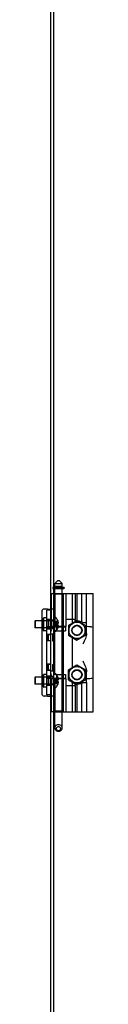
# Model space of a CAD drawing. Header units: inches. Extents: x 0 to 162, y 0 to 105.
# Tile 74 of 80: x 112.65 to 114.21, y 52.38 to 78.57. Entities that reach past the tile are written whole.
import ezdxf

# ---------------------------------------------------------------- set-up
doc = ezdxf.new("R2010")
doc.units = ezdxf.units.IN
doc.header["$LTSCALE"] = 8.904762
doc.header["$MEASUREMENT"] = 0
doc.linetypes.add('HIDDEN', pattern=[0.2, 0.1, -0.1])
doc.layers.get('0').update_dxf_attribs({"linetype": 'CONTINUOUS'})
doc.layers.add('DEFAULT_2', color=8, linetype='HIDDEN')

msp = doc.modelspace()

# ---------------------------------------------------------------- linework, layer by layer
at = {"color": 7, "linetype": 'Continuous'}
for p, q in [((113.0723, 87.4112), (113.0723, 13.8172)), ((113.2616, 63.65), (113.1829, 63.5712)), ((113.2616, 63.65), (113.301, 63.65)), ((113.301, 63.65), (113.3797, 63.5712)), ((113.4263, 63.4686), (113.1503, 63.4686)), ((113.1503, 63.4374), (113.4213, 63.4374)), ((113.1829, 63.4925), (113.1829, 63.5712)), ((113.1829, 63.5712), (113.3797, 63.5712)), ((113.3797, 63.4925), (113.1829, 63.4925)), ((113.1829, 63.3124), (113.1829, 63.4374)), ((113.2026, 63.4686), (113.2026, 63.4925)), ((113.36, 63.4686), (113.36, 63.4925)), ((113.3797, 63.4925), (113.3797, 63.5712)), ((113.3797, 63.3124), (113.3797, 63.4374)), ((113.4313, 63.4636), (113.4313, 63.4474)), ((113.1503, 63.3124), (114.2065, 63.3124)), ((113.7734, 63.3124), (113.7734, 62.5829)), ((113.8994, 62.5505), (113.8994, 63.3124)), ((114.2065, 60.1627), (114.2065, 63.3124)), ((112.9923, 62.8938), (112.9003, 62.8938)), ((113.0723, 62.8626), (112.9683, 62.8626)), ((112.9923, 62.8938), (113.0723, 62.8938)), ((112.8378, 62.8313), (112.8378, 62.5816)), ((112.8783, 62.6476), (112.8883, 62.6576)), ((112.8783, 62.3276), (112.8783, 62.6476)), ((112.8883, 62.3176), (112.8883, 62.6576)), ((112.9683, 62.6576), (112.8883, 62.6576)), ((113.1503, 62.6741), (113.1969, 62.6741)), ((113.4742, 62.6135), (113.4742, 62.4265)), ((113.7223, 62.6135), (113.4742, 62.6135)), ((113.6578, 62.5227), (113.6578, 62.6135)), ((113.7223, 62.584), (113.7223, 62.6135)), ((112.6503, 62.5716), (112.6603, 62.5816)), ((112.6503, 62.5716), (112.6503, 62.4036)), ((112.6503, 62.4036), (112.6603, 62.3936)), ((112.6603, 62.5816), (112.6603, 62.3936)), ((112.8783, 62.5816), (112.6603, 62.5816)), ((112.8783, 62.3936), (112.6603, 62.3936)), ((112.8378, 62.3936), (112.8378, 61.0816)), ((113.2633, 62.5868), (113.2637, 62.5871)), ((113.2637, 62.5858), (113.2633, 62.5868)), ((113.2633, 62.503), (113.2637, 62.5031)), ((113.2637, 62.4721), (113.2633, 62.4721)), ((113.2633, 62.3883), (113.2637, 62.3893)), ((113.2637, 62.3881), (113.2633, 62.3883)), ((113.2637, 62.5031), (113.2737, 62.5031)), ((113.2737, 62.4721), (113.2637, 62.4721)), ((113.2756, 62.5472), (113.2737, 62.5561)), ((113.2737, 62.5031), (113.276, 62.5095)), ((113.276, 62.4656), (113.2737, 62.4721)), ((113.2737, 62.4191), (113.2756, 62.4279)), ((113.2745, 62.4226), (113.4673, 62.4226)), ((113.4742, 62.4265), (113.2753, 62.4265)), ((113.277, 62.5387), (113.2756, 62.5472)), ((113.2756, 62.4279), (113.277, 62.4364)), ((113.276, 62.5095), (113.2776, 62.516)), ((113.2776, 62.4591), (113.276, 62.4656)), ((113.278, 62.5305), (113.277, 62.5387)), ((113.277, 62.4364), (113.278, 62.4446)), ((113.2776, 62.516), (113.2786, 62.5225)), ((113.2786, 62.4527), (113.2776, 62.4591)), ((113.2786, 62.5225), (113.278, 62.5305)), ((113.278, 62.4446), (113.2786, 62.4527)), ((113.3797, 62.4226), (113.3797, 62.4265)), ((113.4191, 62.4226), (113.4191, 62.4265)), ((113.4673, 62.4226), (113.4673, 62.3186)), ((113.5471, 62.4588), (113.7632, 62.5836)), ((113.5471, 62.4588), (113.5471, 62.1974)), ((113.7734, 62.5807), (113.5547, 62.4544)), ((113.5547, 62.4544), (113.5547, 62.2018)), ((113.9922, 62.4544), (113.7734, 62.5807)), ((113.7886, 62.5808), (113.9998, 62.4588)), ((113.9309, 62.5348), (114.0293, 62.5348)), ((113.9922, 62.2018), (113.9922, 62.4544)), ((113.9998, 62.4588), (113.9998, 62.1974)), ((114.0293, 62.2467), (114.0293, 62.5348)), ((114.049, 62.4265), (114.0293, 62.4265)), ((112.8783, 62.3276), (112.8883, 62.3176)), ((112.9683, 62.3176), (112.8883, 62.3176)), ((113.1503, 62.3011), (113.1969, 62.3011)), ((113.1763, 61.1876), (113.1763, 62.2876)), ((113.1829, 61.1741), (113.1829, 62.3011)), ((113.2209, 62.3186), (113.4673, 62.3186)), ((113.2283, 62.3273), (113.2283, 62.3186)), ((113.3797, 61.1566), (113.3797, 62.3186)), ((113.4191, 61.1566), (113.4191, 62.3186)), ((113.5471, 62.1974), (113.7734, 62.0667)), ((113.5547, 62.2018), (113.7734, 62.0755)), ((113.6578, 61.3416), (113.6578, 62.1335)), ((113.7734, 62.0755), (113.9922, 62.2018)), ((113.7734, 62.0667), (113.9998, 62.1974)), ((113.5471, 61.2777), (113.7734, 61.4084)), ((113.7734, 61.3996), (113.5547, 61.2733)), ((113.7734, 61.4084), (113.9998, 61.2777)), ((113.9922, 61.2733), (113.7734, 61.3996)), ((112.6503, 61.0716), (112.6603, 61.0816)), ((112.6503, 61.0716), (112.6503, 60.9036)), ((112.6603, 61.0816), (112.6603, 60.8936)), ((112.8783, 61.0816), (112.6603, 61.0816)), ((112.8783, 61.1476), (112.8883, 61.1576)), ((112.8783, 60.8276), (112.8783, 61.1476)), ((112.8883, 60.8176), (112.8883, 61.1576)), ((112.9683, 61.1576), (112.8883, 61.1576)), ((113.1503, 61.1741), (113.1969, 61.1741)), ((113.2209, 61.1566), (113.4673, 61.1566)), ((113.2283, 61.1566), (113.2283, 61.1478)), ((113.2633, 61.0868), (113.2637, 61.0871)), ((113.2637, 61.0858), (113.2633, 61.0868)), ((113.2756, 61.0472), (113.2737, 61.0561)), ((113.2745, 61.0526), (113.4673, 61.0526)), ((113.2753, 61.0486), (113.4742, 61.0486)), ((113.277, 61.0387), (113.2756, 61.0472)), ((113.278, 61.0305), (113.277, 61.0387)), ((113.2786, 61.0225), (113.278, 61.0305)), ((113.3797, 61.0486), (113.3797, 61.0526)), ((113.4191, 61.0486), (113.4191, 61.0526)), ((113.4673, 61.1566), (113.4673, 61.0526)), ((113.4742, 61.0486), (113.4742, 60.8616)), ((113.5471, 61.0163), (113.5471, 61.2777)), ((113.5547, 61.2733), (113.5547, 61.0207)), ((113.9922, 61.0207), (113.9922, 61.2733)), ((113.9998, 61.2777), (113.9998, 61.0163)), ((114.0293, 60.9403), (114.0293, 61.2284)), ((114.0293, 61.0486), (114.049, 61.0486)), ((112.6503, 60.9036), (112.6603, 60.8936)), ((112.8783, 60.8936), (112.6603, 60.8936)), ((112.8378, 60.8936), (112.8378, 60.6438)), ((112.8783, 60.8276), (112.8883, 60.8176)), ((112.9683, 60.8176), (112.8883, 60.8176)), ((113.1503, 60.8011), (113.1969, 60.8011)), ((113.2633, 61.003), (113.2637, 61.0031)), ((113.2637, 60.9721), (113.2633, 60.9721)), ((113.2633, 60.8883), (113.2637, 60.8893)), ((113.2637, 60.8881), (113.2633, 60.8883)), ((113.2637, 61.0031), (113.2737, 61.0031)), ((113.2737, 60.9721), (113.2637, 60.9721)), ((113.2737, 61.0031), (113.276, 61.0095)), ((113.276, 60.9656), (113.2737, 60.9721)), ((113.2737, 60.9191), (113.2756, 60.9279)), ((113.2756, 60.9279), (113.277, 60.9364)), ((113.276, 61.0095), (113.2776, 61.016)), ((113.2776, 60.9591), (113.276, 60.9656)), ((113.277, 60.9364), (113.278, 60.9446)), ((113.2776, 61.016), (113.2786, 61.0225)), ((113.2786, 60.9527), (113.2776, 60.9591)), ((113.278, 60.9446), (113.2786, 60.9527)), ((113.4742, 60.8616), (113.7223, 60.8616)), ((113.5471, 61.0163), (113.7632, 60.8915)), ((113.5547, 61.0207), (113.7734, 60.8944)), ((113.6578, 60.8616), (113.6578, 60.9524)), ((113.7223, 60.8616), (113.7223, 60.8911)), ((113.7734, 60.8944), (113.9922, 61.0207)), ((113.7734, 60.8922), (113.7734, 60.1627)), ((113.7886, 60.8943), (113.9998, 61.0163)), ((113.8994, 60.1627), (113.8994, 60.9246)), ((113.9309, 60.9403), (114.0293, 60.9403)), ((112.9923, 60.5813), (112.9003, 60.5813)), ((113.0723, 60.6126), (112.9683, 60.6126)), ((112.9923, 60.5813), (113.0723, 60.5813)), ((113.1503, 60.1627), (114.2065, 60.1627)), ((113.1829, 59.7327), (113.1829, 60.1627)), ((113.3797, 59.7327), (113.3797, 60.1627))]:
    msp.add_line(p, q, dxfattribs=at)
at = {"color": 3, "linetype": 'Continuous'}
for p, q in [((113.1503, 87.4112), (113.1503, 13.8172)), ((112.9683, 60.6126), (112.9683, 62.8626))]:
    msp.add_line(p, q, dxfattribs=at)
at = {"color": 8, "linetype": 'HIDDEN'}
for p, q in [((113.0723, 82.828), (113.0723, 62.8938)), ((113.1503, 62.8938), (113.0723, 62.8938)), ((113.0723, 62.6126), (112.9683, 62.6126)), ((113.0723, 62.6126), (113.0723, 62.3626)), ((113.1503, 62.5966), (113.0723, 62.5966)), ((113.0723, 62.3626), (112.9683, 62.3626)), ((113.1503, 62.3786), (113.0723, 62.3786)), ((113.0723, 62.2141), (112.9683, 62.2141)), ((113.0723, 62.2141), (113.0723, 62.0481)), ((113.0723, 62.0481), (112.9683, 62.0481)), ((113.0723, 61.4271), (112.9683, 61.4271)), ((113.0723, 61.4271), (113.0723, 61.2611)), ((113.0723, 61.2611), (112.9683, 61.2611)), ((113.0723, 61.1126), (112.9683, 61.1126)), ((113.0723, 61.1126), (113.0723, 60.8626)), ((113.1503, 61.0966), (113.0723, 61.0966)), ((113.0723, 60.8626), (112.9683, 60.8626)), ((113.1503, 60.8786), (113.0723, 60.8786)), ((113.0723, 60.5813), (113.0723, 40.6471)), ((113.1503, 60.5813), (113.0723, 60.5813))]:
    msp.add_line(p, q, dxfattribs=at)
at = {"linetype": 'HIDDEN'}
for p, q in [((113.1503, 82.828), (113.1503, 62.8938)), ((112.9683, 62.6126), (112.9683, 62.3626)), ((113.1503, 62.3786), (113.1503, 62.5966)), ((112.9683, 62.2141), (112.9683, 62.0481)), ((112.9683, 61.4271), (112.9683, 61.2611)), ((112.9683, 61.1126), (112.9683, 60.8626)), ((113.1503, 60.8786), (113.1503, 61.0966)), ((113.1503, 60.5813), (113.1503, 40.6471))]:
    msp.add_line(p, q, dxfattribs=at)
at = {"color": 7, "linetype": 'Continuous'}
for points in [[(113.2633, 62.4721), (113.2636, 62.4824), (113.2636, 62.4927), (113.2633, 62.503)], [(114.2065, 62.377), (114.2027, 62.3933), (114.1913, 62.4058), (114.1728, 62.4147), (114.1481, 62.4206), (114.1185, 62.4241), (114.085, 62.426), (114.049, 62.4265)], [(114.0293, 62.2467), (114.0283, 62.2268), (114.0249, 62.204), (114.0189, 62.1781), (114.0103, 62.1487), (113.9987, 62.1157), (113.9845, 62.0795), (113.9681, 62.0406), (113.9499, 61.9999), (113.9309, 61.958)], [(113.9309, 61.5171), (113.9499, 61.4752), (113.9681, 61.4345), (113.9845, 61.3956), (113.9987, 61.3594), (114.0103, 61.3264), (114.0189, 61.297), (114.0249, 61.2711), (114.0283, 61.2483), (114.0293, 61.2284)], [(114.049, 61.0486), (114.0853, 61.0491), (114.1189, 61.051), (114.1486, 61.0546), (114.1731, 61.0605), (114.1915, 61.0695), (114.2027, 61.0819), (114.2065, 61.0981)], [(113.2633, 60.9721), (113.2636, 60.9824), (113.2636, 60.9927), (113.2633, 61.003)], [(113.2813, 59.818), (113.2558, 59.8151), (113.2321, 59.8066), (113.2117, 59.793), (113.1961, 59.7754), (113.1862, 59.7548), (113.1829, 59.7327)], [(113.1829, 59.7327), (113.1862, 59.7107), (113.1961, 59.6901), (113.2117, 59.6725), (113.2321, 59.6589), (113.2558, 59.6504), (113.2813, 59.6475)], [(113.2813, 59.7642), (113.2646, 59.7621), (113.2493, 59.7561), (113.2367, 59.7466), (113.2277, 59.7345), (113.2229, 59.7205), (113.2228, 59.706), (113.2275, 59.692), (113.2365, 59.6798), (113.2491, 59.6702), (113.2645, 59.664), (113.2813, 59.6619)], [(113.3797, 59.7327), (113.3764, 59.7548), (113.3665, 59.7754), (113.3509, 59.793), (113.3305, 59.8066), (113.3068, 59.8151), (113.2813, 59.818)], [(113.2813, 59.6619), (113.298, 59.664), (113.3133, 59.6701), (113.3259, 59.6795), (113.3349, 59.6917), (113.3397, 59.7056), (113.3398, 59.7201), (113.3351, 59.7341), (113.3262, 59.7463), (113.3135, 59.7559), (113.2981, 59.7621), (113.2813, 59.7642)], [(113.2813, 59.6475), (113.3068, 59.6504), (113.3305, 59.6589), (113.3509, 59.6725), (113.3665, 59.6901), (113.3764, 59.7107), (113.3797, 59.7327)]]:
    msp.add_lwpolyline(points, dxfattribs=at)
for centre, radius in [((113.7734, 62.3281), 0.2177), ((113.7734, 62.3281), 0.125), ((113.7734, 61.147), 0.2177), ((113.7734, 61.147), 0.125)]:
    msp.add_circle(centre, radius, dxfattribs=at)
for centre, radius, start, end in [((113.4213, 63.4474), 0.01, 270, 360), ((113.4263, 63.4636), 0.005, 0, 90), ((112.9003, 62.8313), 0.0625, 90, 180), ((113.1969, 62.6541), 0.02, 43.5138, 90), ((113.0215, 62.4876), 0.2618, 22.33569, 43.5138), ((113.0215, 62.4876), 0.2618, 316.4862, 337.66431), ((113.0215, 62.4876), 0.2614, 15.19411, 22.08938), ((113.0215, 62.4876), 0.2614, 337.91063, 344.80589), ((113.7396, 62.1907), 0.3937, 60.92993, 92.52878), ((113.2073, 62.2876), 0.031, 153.99699, 180), ((113.1969, 62.3211), 0.02, 270, 316.4862), ((113.2073, 61.1876), 0.031, 180, 206.00301), ((113.1969, 61.1541), 0.02, 43.5138, 90), ((113.0215, 60.9876), 0.2618, 22.33569, 43.5138), ((113.0215, 60.9876), 0.2614, 15.19411, 22.08938), ((113.1969, 60.8211), 0.02, 270, 316.4862), ((113.0215, 60.9876), 0.2618, 316.4862, 337.66431), ((113.0215, 60.9876), 0.2614, 337.91063, 344.80589), ((113.7396, 61.2844), 0.3937, 267.47122, 299.07007), ((112.9003, 60.6438), 0.0625, 180, 270)]:
    msp.add_arc(centre, radius, start, end, dxfattribs=at)
at = {"layer": 'DEFAULT_2', "color": 8, "linetype": 'HIDDEN'}
for p, q in [((113.1313, 63.4636), (113.1313, 63.4474)), ((113.1363, 63.4686), (113.1503, 63.4686)), ((113.1413, 63.4374), (113.1503, 63.4374)), ((113.1877, 63.4474), (113.1877, 63.4636)), ((113.2013, 63.4636), (113.2013, 63.4474)), ((113.2026, 63.4374), (113.2026, 63.4686)), ((113.2043, 63.4636), (113.2043, 63.4474)), ((113.2126, 63.4636), (113.2126, 63.4474)), ((113.2293, 63.4636), (113.2293, 63.4474)), ((113.2401, 63.4636), (113.2401, 63.4474)), ((113.3225, 63.4636), (113.3225, 63.4474)), ((113.3333, 63.4636), (113.3333, 63.4474)), ((113.3583, 63.4636), (113.3583, 63.4474)), ((113.36, 63.4374), (113.36, 63.4686)), ((113.3613, 63.4636), (113.3613, 63.4474)), ((113.3749, 63.4474), (113.3749, 63.4636)), ((113.0845, 63.3124), (113.0845, 62.4265)), ((113.0845, 63.3124), (113.1503, 63.3124)), ((113.1809, 63.2927), (113.1612, 63.3124)), ((113.1809, 63.2927), (113.1809, 62.4265)), ((113.3817, 63.2927), (113.1809, 63.2927)), ((113.1829, 62.3011), (113.1829, 63.3124)), ((113.3797, 62.4265), (113.3797, 63.3124)), ((113.3817, 63.2927), (113.4014, 63.3124)), ((113.3817, 63.2927), (113.3817, 62.4265)), ((113.4191, 62.4265), (113.4191, 63.3124)), ((113.4782, 63.3124), (113.4782, 62.6135)), ((113.6578, 62.6135), (113.6578, 63.3124)), ((113.7223, 63.3124), (113.7223, 62.6135)), ((114.0293, 62.5348), (114.0293, 63.3124)), ((113.0223, 62.6121), (112.9683, 62.6121)), ((113.0223, 62.3631), (113.0223, 62.6121)), ((112.8378, 62.5816), (112.8378, 62.3936)), ((112.8883, 62.5826), (112.8783, 62.5926)), ((113.1221, 62.5816), (112.8783, 62.5816)), ((113.1221, 62.3936), (112.8783, 62.3936)), ((112.8883, 62.3926), (112.8783, 62.3826)), ((113.0123, 62.5826), (112.8883, 62.5826)), ((113.0123, 62.3926), (112.8883, 62.3926)), ((113.0723, 62.4251), (112.9683, 62.4251)), ((113.0223, 62.3631), (112.9683, 62.3631)), ((113.0123, 62.5826), (113.0223, 62.5926)), ((113.0123, 62.5826), (113.0123, 62.3926)), ((113.0123, 62.3926), (113.0223, 62.3826)), ((113.2753, 62.4265), (113.0845, 62.4265)), ((113.1785, 62.5252), (113.1397, 62.4876)), ((113.1786, 62.4934), (113.1397, 62.4876)), ((113.1503, 62.4892), (113.1397, 62.4876)), ((113.1786, 62.4817), (113.1397, 62.4876)), ((113.1503, 62.4859), (113.1397, 62.4876)), ((113.1785, 62.4499), (113.1397, 62.4876)), ((113.1786, 62.4934), (113.1503, 62.4892)), ((113.2198, 62.4986), (113.1786, 62.4934)), ((113.1923, 62.48), (113.1786, 62.4817)), ((113.2198, 62.4765), (113.1923, 62.48)), ((113.2637, 62.5031), (113.2198, 62.4986)), ((113.2637, 62.4721), (113.2198, 62.4765)), ((113.2283, 62.4226), (113.2283, 62.3273)), ((113.2283, 62.4226), (113.2745, 62.4226)), ((113.2637, 62.5858), (113.2637, 62.5031)), ((113.2637, 62.5561), (113.2737, 62.5561)), ((113.2637, 62.5225), (113.2786, 62.5225)), ((113.2637, 62.4721), (113.2637, 62.3893)), ((113.2637, 62.4527), (113.2786, 62.4527)), ((113.2637, 62.4191), (113.2737, 62.4191)), ((113.3797, 62.3186), (113.3797, 62.4226)), ((113.3843, 62.3186), (113.3843, 62.4226)), ((113.4191, 62.3186), (113.4191, 62.4226)), ((113.7632, 62.5836), (113.7734, 62.5895)), ((113.7734, 62.5895), (113.7886, 62.5808)), ((113.0203, 62.0521), (113.0203, 62.2101)), ((113.0723, 62.2101), (113.0203, 62.2101)), ((113.1763, 62.2286), (113.0723, 62.2286)), ((113.1243, 62.2101), (113.1243, 62.0521)), ((113.1243, 62.2101), (113.1763, 62.2101)), ((113.1763, 62.3316), (113.1763, 62.2876)), ((113.2073, 62.3186), (113.2209, 62.3186)), ((113.0723, 62.0521), (113.0203, 62.0521)), ((113.1243, 62.0521), (113.1763, 62.0521)), ((113.0203, 61.2651), (113.0203, 61.4231)), ((113.0723, 61.4231), (113.0203, 61.4231)), ((113.1243, 61.4231), (113.1243, 61.2651)), ((113.1243, 61.4231), (113.1763, 61.4231)), ((112.8378, 61.0816), (112.8378, 60.8936)), ((112.8883, 61.0826), (112.8783, 61.0926)), ((113.1221, 61.0816), (112.8783, 61.0816)), ((113.0123, 61.0826), (112.8883, 61.0826)), ((113.0223, 61.1121), (112.9683, 61.1121)), ((113.0723, 61.0501), (112.9683, 61.0501)), ((113.0123, 61.0826), (113.0223, 61.0926)), ((113.0123, 61.0826), (113.0123, 60.8926)), ((113.0723, 61.2651), (113.0203, 61.2651)), ((113.0223, 60.8631), (113.0223, 61.1121)), ((113.1763, 61.2466), (113.0723, 61.2466)), ((113.0845, 61.0486), (113.0845, 60.1627)), ((113.0845, 61.0486), (113.2753, 61.0486)), ((113.1243, 61.2651), (113.1763, 61.2651)), ((113.1785, 61.0252), (113.1397, 60.9876)), ((113.1763, 61.1876), (113.1763, 61.1436)), ((113.1809, 61.0486), (113.1809, 60.1824)), ((113.1829, 60.1627), (113.1829, 61.1741)), ((113.2073, 61.1566), (113.2209, 61.1566)), ((113.2283, 61.1478), (113.2283, 61.0526)), ((113.2745, 61.0526), (113.2283, 61.0526)), ((113.2637, 61.0858), (113.2637, 61.0031)), ((113.2637, 61.0561), (113.2737, 61.0561)), ((113.3797, 61.0526), (113.3797, 61.1566)), ((113.3797, 60.1627), (113.3797, 61.0486)), ((113.3817, 61.0486), (113.3817, 60.1824)), ((113.3843, 61.0526), (113.3843, 61.1566)), ((113.4191, 61.0526), (113.4191, 61.1566)), ((113.4191, 60.1627), (113.4191, 61.0486)), ((113.1221, 60.8936), (112.8783, 60.8936)), ((112.8883, 60.8926), (112.8783, 60.8826)), ((113.0123, 60.8926), (112.8883, 60.8926)), ((113.0223, 60.8631), (112.9683, 60.8631)), ((113.0123, 60.8926), (113.0223, 60.8826)), ((113.1786, 60.9934), (113.1397, 60.9876)), ((113.1503, 60.9892), (113.1397, 60.9876)), ((113.1786, 60.9817), (113.1397, 60.9876)), ((113.1503, 60.9859), (113.1397, 60.9876)), ((113.1785, 60.9499), (113.1397, 60.9876)), ((113.1786, 60.9934), (113.1503, 60.9892)), ((113.2198, 60.9986), (113.1786, 60.9934)), ((113.1923, 60.98), (113.1786, 60.9817)), ((113.2198, 60.9765), (113.1923, 60.98)), ((113.2637, 61.0031), (113.2198, 60.9986)), ((113.2637, 60.9721), (113.2198, 60.9765)), ((113.2637, 61.0225), (113.2786, 61.0225)), ((113.2637, 60.9721), (113.2637, 60.8893)), ((113.2637, 60.9527), (113.2786, 60.9527)), ((113.2637, 60.9191), (113.2737, 60.9191)), ((113.4782, 60.8616), (113.4782, 60.1627)), ((113.6578, 60.1627), (113.6578, 60.8616)), ((113.7223, 60.8616), (113.7223, 60.1627)), ((113.7734, 60.8856), (113.7632, 60.8915)), ((113.7886, 60.8943), (113.7734, 60.8856)), ((114.0293, 60.9403), (114.0293, 60.1627)), ((113.1503, 60.1627), (113.0845, 60.1627)), ((113.1809, 60.1824), (113.1612, 60.1627)), ((113.3817, 60.1824), (113.1809, 60.1824)), ((113.3817, 60.1824), (113.4014, 60.1627))]:
    msp.add_line(p, q, dxfattribs=at)
for points in [[(113.2043, 63.4474), (113.2039, 63.4449), (113.2029, 63.4427), (113.2015, 63.4408), (113.1996, 63.4393), (113.1975, 63.4382), (113.1953, 63.4376), (113.193, 63.4374)], [(113.2043, 63.4636), (113.2041, 63.4651), (113.2034, 63.4663), (113.2024, 63.4673), (113.2012, 63.468), (113.1999, 63.4685), (113.1985, 63.4686)], [(113.2126, 63.4474), (113.2124, 63.4451), (113.2119, 63.4432), (113.2113, 63.4416), (113.2106, 63.4403), (113.2098, 63.4394), (113.2091, 63.4386), (113.2082, 63.438), (113.2074, 63.4376), (113.2066, 63.4374), (113.2059, 63.4374)], [(113.2126, 63.4636), (113.2125, 63.4648), (113.2122, 63.4659), (113.2118, 63.4667), (113.2114, 63.4673), (113.211, 63.4678), (113.2105, 63.4682), (113.2101, 63.4684), (113.2096, 63.4686), (113.2092, 63.4686)], [(113.2293, 63.4474), (113.229, 63.4449), (113.228, 63.4427), (113.2266, 63.4408), (113.2248, 63.4393), (113.2228, 63.4382), (113.2205, 63.4376), (113.2183, 63.4374)], [(113.2293, 63.4636), (113.2291, 63.465), (113.2285, 63.4663), (113.2275, 63.4673), (113.2264, 63.468), (113.2251, 63.4685), (113.2238, 63.4686)], [(113.2401, 63.4636), (113.2401, 63.4651), (113.2403, 63.4663), (113.2404, 63.4673), (113.2406, 63.468), (113.2408, 63.4685), (113.2409, 63.4686)], [(113.2401, 63.4474), (113.2402, 63.4449), (113.2403, 63.4427), (113.2405, 63.4408), (113.2408, 63.4393), (113.241, 63.4382), (113.2413, 63.4376), (113.2415, 63.4374)], [(113.3225, 63.4474), (113.3225, 63.4449), (113.3223, 63.4427), (113.3221, 63.4408), (113.3218, 63.4393), (113.3216, 63.4382), (113.3213, 63.4376), (113.3211, 63.4374)], [(113.3225, 63.4636), (113.3225, 63.4651), (113.3224, 63.4663), (113.3222, 63.4673), (113.322, 63.468), (113.3219, 63.4685), (113.3217, 63.4686)], [(113.3333, 63.4636), (113.3335, 63.465), (113.3342, 63.4663), (113.3351, 63.4673), (113.3362, 63.468), (113.3375, 63.4685), (113.3388, 63.4686)], [(113.3333, 63.4474), (113.3336, 63.4449), (113.3346, 63.4427), (113.336, 63.4408), (113.3378, 63.4393), (113.3399, 63.4382), (113.3421, 63.4376), (113.3444, 63.4374)], [(113.3583, 63.4636), (113.3586, 63.4651), (113.3592, 63.4663), (113.3602, 63.4673), (113.3614, 63.468), (113.3627, 63.4685), (113.3641, 63.4686)], [(113.3583, 63.4474), (113.3587, 63.4449), (113.3597, 63.4427), (113.3612, 63.4408), (113.363, 63.4393), (113.3651, 63.4382), (113.3673, 63.4376), (113.3697, 63.4374)], [(113.2637, 62.5561), (113.22, 62.5364), (113.1786, 62.5135), (113.1397, 62.4876)], [(113.2637, 62.5225), (113.22, 62.5124), (113.1786, 62.5008), (113.1397, 62.4876)], [(113.2637, 62.4527), (113.22, 62.4627), (113.1786, 62.4743), (113.1397, 62.4876)], [(113.2637, 62.4191), (113.22, 62.4387), (113.1786, 62.4616), (113.1397, 62.4876)], [(113.2633, 62.5868), (113.2197, 62.5583), (113.1785, 62.5252)], [(113.2633, 62.3883), (113.2197, 62.4168), (113.1785, 62.4499)], [(113.2637, 61.0561), (113.22, 61.0364), (113.1786, 61.0135), (113.1397, 60.9876)], [(113.2633, 61.0868), (113.2197, 61.0583), (113.1785, 61.0252)], [(113.2637, 61.0225), (113.22, 61.0124), (113.1786, 61.0008), (113.1397, 60.9876)], [(113.2637, 60.9527), (113.22, 60.9627), (113.1786, 60.9743), (113.1397, 60.9876)], [(113.2637, 60.9191), (113.22, 60.9387), (113.1786, 60.9616), (113.1397, 60.9876)], [(113.2633, 60.8883), (113.2197, 60.9168), (113.1785, 60.9499)]]:
    msp.add_lwpolyline(points, dxfattribs=at)
for centre in [(113.7734, 62.3281), (113.7734, 61.147)]:
    msp.add_circle(centre, 0.1348, dxfattribs=at)
for centre, radius, start, end in [((113.1363, 63.4636), 0.005, 90, 180), ((113.1413, 63.4474), 0.01, 180, 270), ((113.1777, 63.4474), 0.01, 270, 360), ((113.1827, 63.4636), 0.005, 0, 90), ((113.1913, 63.4474), 0.01, 270, 360), ((113.1963, 63.4636), 0.005, 0, 90), ((113.3663, 63.4636), 0.005, 90, 180), ((113.3713, 63.4474), 0.01, 180, 270), ((113.3799, 63.4636), 0.005, 90, 180), ((113.3849, 63.4474), 0.01, 180, 270), ((113.1221, 62.6098), 0.0282, 270, 360), ((113.2283, 62.2666), 0.156, 90, 180), ((113.1221, 62.3654), 0.0282, 0, 90), ((113.2073, 62.2876), 0.031, 90, 153.99699), ((113.2283, 61.2086), 0.156, 180, 270), ((113.1221, 61.1098), 0.0282, 270, 360), ((113.2073, 61.1876), 0.031, 206.00301, 270), ((113.1221, 60.8654), 0.0282, 0, 90)]:
    msp.add_arc(centre, radius, start, end, dxfattribs=at)

doc.saveas('drawing.dxf')
